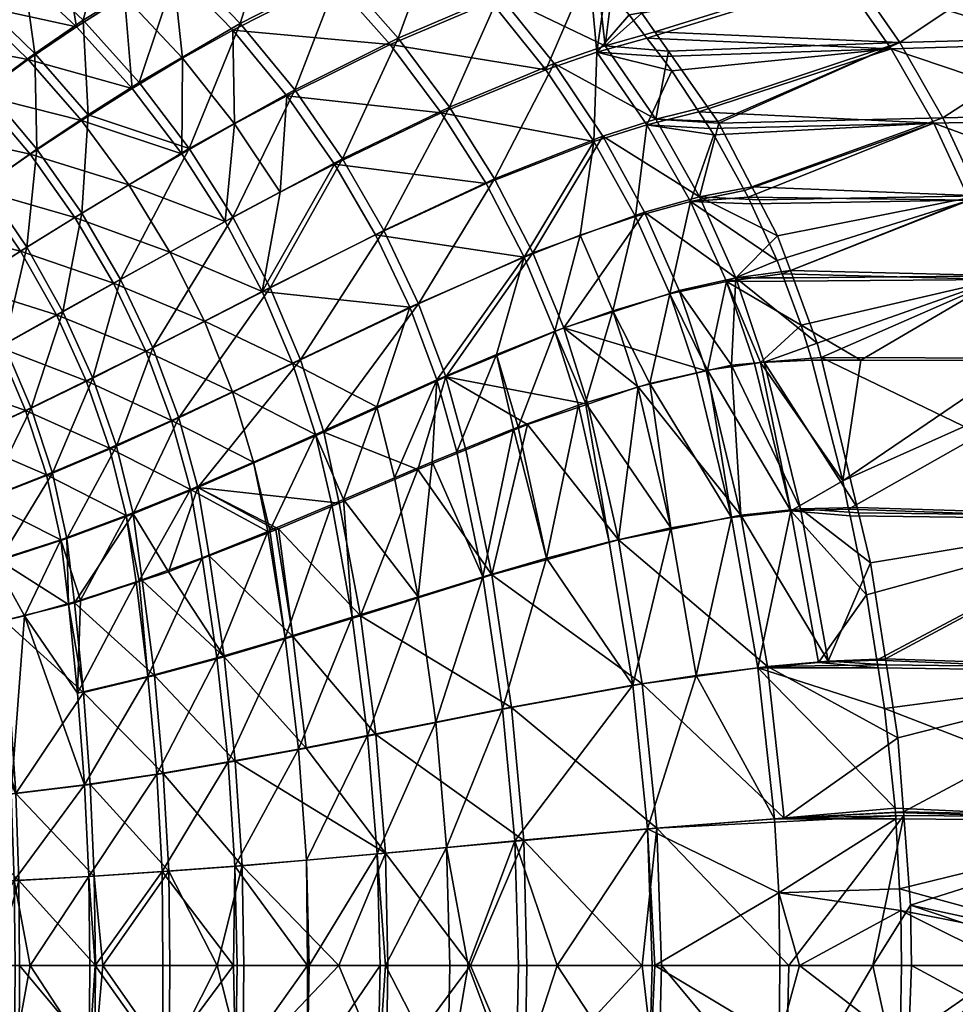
# Model space of a CAD drawing. Extents: x -0.32 to 1.28, y -0.35 to 0.35.
# Tile 179 of 201: x 0.88 to 1.05, y -0.01 to 0.17. Entities that reach past the tile are written whole.
import ezdxf

# ---------------------------------------------------------------- set-up
doc = ezdxf.new("R2010")
doc.units = 0
doc.linetypes.add('SOLIDLINE', pattern=[0])
doc.layers.add('BE3C_Form_2942_SLDPRT__Standard', color=252, linetype='SOLIDLINE')

msp = doc.modelspace()

# ---------------------------------------------------------------- meshes
at = {"layer": 'BE3C_Form_2942_SLDPRT__Standard', "color": 252}
mesh = msp.add_polyface(dxfattribs=at)
corners = [(0.90997, 0.18086, 0.09645), (0.92086, 0.16962, 0.09651), (0.93891, 0.17879, 0.11801), (0.91493, 0.20007, 0.11794), (0.92735, 0.1899, 0.11795), (0.94453, 0.1973, 0.13994), (0.95664, 0.1864, 0.13999), (0.94937, 0.167, 0.11809), (0.93066, 0.15772, 0.09658), (0.95865, 0.15463, 0.11819), (0.91162, 0.1472, 0.07645), (0.92118, 0.1526, 0.08629), (0.91175, 0.1645, 0.08622), (0.9026, 0.15903, 0.0764), (0.90124, 0.17573, 0.08616), (0.9316, 0.20723, 0.13992), (0.90656, 0.19585, 0.10706), (0.8982, 0.19118, 0.09641), (0.89371, 0.2051, 0.10708), (0.89463, 0.15422, 0.06521), (0.90388, 0.16009, 0.07454), (0.91297, 0.14813, 0.07456), (0.95081, 0.16816, 0.11641), (0.94075, 0.14624, 0.09485), (0.93207, 0.15878, 0.09481), (0.94029, 0.1801, 0.11638), (0.92221, 0.17081, 0.09477), (0.92864, 0.19135, 0.11639), (0.91124, 0.18219, 0.09476), (0.91613, 0.20167, 0.11644), (0.89939, 0.19265, 0.09478), (0.95802, 0.1878, 0.13845), (0.94583, 0.19886, 0.13847), (0.93279, 0.20892, 0.13852), (0.89373, 0.17139, 0.07451)]
mesh.append_faces([[corners[k] for k in face] for face in [(0, 1, 2), (3, 4, 5), (5, 4, 6), (2, 1, 7), (7, 1, 8), (7, 8, 9), (10, 11, 12), (10, 12, 13), (13, 12, 14), (15, 3, 5), (16, 17, 0), (18, 16, 3), (3, 16, 0), (3, 0, 4), (4, 0, 2), (4, 2, 6), (17, 14, 0), (0, 14, 12), (0, 12, 1), (1, 12, 11), (1, 11, 8), (19, 20, 21), (22, 23, 24), (22, 24, 25), (25, 24, 26), (25, 26, 27), (27, 26, 28), (27, 28, 29), (29, 28, 30), (31, 25, 32), (32, 25, 27), (32, 27, 33), (33, 27, 29), (24, 21, 26), (26, 21, 20), (26, 20, 28), (28, 20, 34)]])
mesh = msp.add_polyface(dxfattribs=at)
corners = [(0.88377, 0.16426, 0.06708), (0.8733, 0.17439, 0.067), (0.86509, 0.16781, 0.05841), (0.88156, 0.18046, 0.07627), (0.89251, 0.1702, 0.07634), (0.9026, 0.15903, 0.0764), (0.8934, 0.15324, 0.06714), (0.87503, 0.1579, 0.05849), (0.85691, 0.16068, 0.0506), (0.86626, 0.15109, 0.0507), (0.90124, 0.17573, 0.08616), (0.88986, 0.18605, 0.08611), (0.86985, 0.18975, 0.07621), (0.86207, 0.18356, 0.06692), (0.85748, 0.19796, 0.07615), (0.87772, 0.19538, 0.08608), (0.8982, 0.19118, 0.09641), (0.86309, 0.18491, 0.06507), (0.87091, 0.19119, 0.07446), (0.8827, 0.18178, 0.07448), (0.8744, 0.17562, 0.06512), (0.85536, 0.17801, 0.05635), (0.86613, 0.16893, 0.05643), (0.90388, 0.16009, 0.07454), (0.89463, 0.15422, 0.06521), (0.89373, 0.17139, 0.07451), (0.88495, 0.16537, 0.06517), (0.88531, 0.14801, 0.05654), (0.87614, 0.15891, 0.0565), (0.86729, 0.152, 0.0486), (0.91124, 0.18219, 0.09476), (0.89939, 0.19265, 0.09478), (0.88678, 0.2021, 0.09483)]
mesh.append_faces([[corners[k] for k in face] for face in [(0, 1, 2), (3, 1, 4), (4, 1, 0), (4, 0, 5), (6, 5, 0), (6, 0, 7), (7, 0, 2), (7, 2, 8), (9, 7, 8), (5, 10, 4), (4, 10, 11), (4, 11, 3), (3, 11, 12), (3, 12, 1), (1, 12, 13), (1, 13, 2), (14, 12, 15), (15, 12, 11), (15, 11, 16), (16, 11, 10), (17, 18, 19), (17, 19, 20), (21, 17, 20), (21, 20, 22), (23, 24, 25), (25, 24, 26), (25, 26, 19), (24, 27, 26), (26, 27, 28), (19, 26, 20), (20, 26, 28), (20, 28, 22), (22, 28, 29), (30, 25, 31), (31, 25, 19), (31, 19, 32), (32, 19, 18)]])
mesh = msp.add_polyface(dxfattribs=at)
corners = [(1.02119, 0.19134, 0.20527), (0.97443, 0.19187, 0.16147), (0.97729, 0.18902, 0.16148), (0.98632, 0.14943, 0.14027), (0.97757, 0.16242, 0.14017), (0.95865, 0.15463, 0.11819), (0.97395, 0.19229, 0.16146), (0.95664, 0.1864, 0.13999), (0.96508, 0.20001, 0.16141), (0.98385, 0.1825, 0.16152), (0.96767, 0.17475, 0.14007), (0.99593, 0.16817, 0.16159), (0.99272, 0.17238, 0.16157), (0.98686, 0.1656, 0.15101), (0.98846, 0.17724, 0.16154), (0.98546, 0.18066, 0.16153), (0.94937, 0.167, 0.11809), (0.93891, 0.17879, 0.11801), (0.99593, 0.15246, 0.1511), (0.97875, 0.19051, 0.16), (0.96913, 0.17601, 0.13847), (0.97849, 0.19079, 0.16), (0.95802, 0.1878, 0.13845), (0.9752, 0.19362, 0.16), (0.96619, 0.20137, 0.16), (0.98669, 0.18178, 0.16), (0.98978, 0.17839, 0.16), (0.98838, 0.16674, 0.1494), (0.99498, 0.17269, 0.16), (0.99737, 0.16928, 0.16), (0.97909, 0.16353, 0.13852), (0.99751, 0.15345, 0.14944), (0.9879, 0.15038, 0.13859), (0.96016, 0.15566, 0.11648), (0.94075, 0.14624, 0.09485), (0.95081, 0.16816, 0.11641), (0.96831, 0.14265, 0.11654), (0.94029, 0.1801, 0.11638)]
mesh.append_faces([[corners[k] for k in face] for face in [(0, 1, 2), (3, 4, 5), (1, 6, 7), (7, 6, 8), (9, 2, 10), (11, 12, 13), (13, 12, 14), (13, 14, 15), (5, 4, 16), (16, 4, 10), (16, 10, 17), (9, 10, 15), (15, 10, 4), (15, 4, 13), (13, 4, 3), (13, 3, 18), (7, 17, 10), (7, 10, 1), (1, 10, 2), (19, 20, 21), (21, 20, 22), (21, 22, 23), (23, 22, 24), (25, 26, 27), (27, 26, 28), (29, 27, 28), (19, 25, 20), (20, 25, 27), (20, 27, 30), (30, 27, 31), (30, 31, 32), (33, 34, 35), (30, 36, 33), (30, 33, 20), (20, 33, 35), (20, 35, 22), (22, 35, 37)]])
mesh = msp.add_polyface(dxfattribs=at)
corners = [(1.04019, 0.16621, 0.20295), (1.07813, 0.15338, 0.23202), (1.07033, 0.1671, 0.23308), (1.03126, 0.17911, 0.20409), (1.06131, 0.18025, 0.23419), (1.02119, 0.19134, 0.20527), (1.05111, 0.19276, 0.23534), (1.09252, 0.15367, 0.24763), (1.0847, 0.1675, 0.24866), (1.07566, 0.18077, 0.24974), (1.06543, 0.19341, 0.25086), (1.0921, 0.19464, 0.28345), (1.0791, 0.19403, 0.26691), (1.08933, 0.18127, 0.26583), (1.10232, 0.18176, 0.28244), (1.09837, 0.16789, 0.2648), (1.10618, 0.15394, 0.26381), (1.10008, 0.16904, 0.26338), (1.09423, 0.15465, 0.2461), (1.08635, 0.16864, 0.24717), (1.09096, 0.18258, 0.26446), (1.07724, 0.18207, 0.24829), (1.08064, 0.19549, 0.26559), (1.06693, 0.19485, 0.24947), (1.07978, 0.15435, 0.23042), (1.07192, 0.16823, 0.23151), (1.06283, 0.18153, 0.23267), (1.05256, 0.19418, 0.23389), (1.04953, 0.1537, 0.20023), (1.04175, 0.16733, 0.20135), (1.03276, 0.18038, 0.20254), (1.0226, 0.19277, 0.20378), (1.09369, 0.19611, 0.2822), (1.104, 0.18308, 0.28114)]
mesh.append_faces([[corners[k] for k in face] for face in [(0, 1, 2), (0, 2, 3), (3, 2, 4), (3, 4, 5), (5, 4, 6), (2, 7, 8), (2, 8, 4), (4, 8, 9), (4, 9, 6), (6, 9, 10), (11, 12, 13), (11, 13, 14), (14, 13, 15), (8, 16, 15), (8, 15, 9), (9, 15, 13), (9, 13, 10), (10, 13, 12), (17, 18, 19), (17, 19, 20), (20, 19, 21), (20, 21, 22), (22, 21, 23), (18, 24, 19), (19, 24, 25), (19, 25, 21), (21, 25, 26), (21, 26, 23), (23, 26, 27), (24, 28, 25), (25, 28, 29), (25, 29, 26), (26, 29, 30), (26, 30, 27), (27, 30, 31), (22, 32, 33), (22, 33, 20)]])
mesh = msp.add_polyface(dxfattribs=at)
corners = [(1.04792, 0.15274, 0.20187), (1.00731, 0.15174, 0.16165), (1.00805, 0.15061, 0.16165), (1.01361, 0.14051, 0.16168), (1.00531, 0.1548, 0.16164), (1.04019, 0.16621, 0.20295), (1.00044, 0.16225, 0.16161), (0.98846, 0.17724, 0.16154), (0.99272, 0.17238, 0.16157), (1.03126, 0.17911, 0.20409), (0.99593, 0.16817, 0.16159), (0.9985, 0.1648, 0.1616), (0.98546, 0.18066, 0.16153), (1.02119, 0.19134, 0.20527), (0.98385, 0.1825, 0.16152), (0.97729, 0.18902, 0.16148), (0.98686, 0.1656, 0.15101), (0.99593, 0.15246, 0.1511), (1.00686, 0.15577, 0.16), (0.99751, 0.15345, 0.14944), (0.99982, 0.16579, 0.16), (0.98838, 0.16674, 0.1494), (0.99737, 0.16928, 0.16), (1.00894, 0.15273, 0.16), (1.00546, 0.13936, 0.14948), (1.00877, 0.15305, 0.16), (0.97875, 0.19051, 0.16), (1.0226, 0.19277, 0.20378), (0.98669, 0.18178, 0.16), (1.03276, 0.18038, 0.20254), (0.98978, 0.17839, 0.16), (1.04175, 0.16733, 0.20135), (0.99498, 0.17269, 0.16), (1.04953, 0.1537, 0.20023), (1.01496, 0.1412, 0.16)]
mesh.append_faces([[corners[k] for k in face] for face in [(0, 1, 2), (2, 3, 0), (1, 0, 4), (4, 0, 5), (4, 5, 6), (7, 8, 9), (9, 8, 10), (9, 10, 5), (5, 10, 11), (5, 11, 6), (7, 9, 12), (12, 9, 13), (12, 13, 14), (13, 15, 14), (11, 10, 16), (11, 16, 6), (6, 16, 17), (6, 17, 4), (17, 2, 1), (17, 1, 4), (18, 19, 20), (20, 19, 21), (20, 21, 22), (23, 24, 19), (23, 19, 25), (25, 19, 18), (26, 27, 28), (28, 27, 29), (28, 29, 30), (18, 20, 31), (31, 20, 22), (31, 22, 29), (29, 22, 32), (29, 32, 30), (33, 34, 23), (31, 23, 25), (31, 25, 18)]])
mesh = msp.add_polyface(dxfattribs=at)
corners = [(1.05963, 0.12439, 0.1999), (1.02091, 0.12409, 0.16172), (1.02386, 0.11612, 0.16173), (1.02042, 0.12543, 0.16172), (1.05441, 0.13877, 0.20086), (1.04792, 0.15274, 0.20187), (1.01426, 0.13933, 0.16168), (1.08996, 0.12454, 0.2301), (1.08469, 0.13917, 0.23103), (1.07813, 0.15338, 0.23202), (1.04019, 0.16621, 0.20295), (1.03469, 0.10977, 0.17054), (1.06352, 0.10968, 0.19903), (1.10437, 0.12459, 0.24575), (1.09908, 0.13934, 0.24666), (1.09252, 0.15367, 0.24763), (1.07033, 0.1671, 0.23308), (1.10618, 0.15394, 0.26381), (1.0847, 0.1675, 0.24866), (1.08173, 0.11011, 0.21355), (1.06525, 0.11016, 0.19728), (1.06132, 0.12503, 0.19818), (1.05607, 0.13958, 0.19917), (1.01496, 0.1412, 0.16), (1.04953, 0.1537, 0.20023), (1.00894, 0.15273, 0.16), (1.04175, 0.16733, 0.20135), (1.01962, 0.13228, 0.16), (1.02192, 0.12603, 0.16), (1.02242, 0.12468, 0.16), (1.02751, 0.11026, 0.16), (1.02676, 0.11285, 0.16), (1.10085, 0.14016, 0.24509), (1.0917, 0.12519, 0.22842), (1.08639, 0.13998, 0.22938), (1.09423, 0.15465, 0.2461), (1.07978, 0.15435, 0.23042), (1.09543, 0.11006, 0.22777), (1.09526, 0.11006, 0.22759), (1.08602, 0.1101, 0.21779)]
mesh.append_faces([[corners[k] for k in face] for face in [(0, 1, 2), (1, 0, 3), (3, 0, 4), (5, 6, 4), (0, 7, 4), (4, 7, 8), (4, 8, 5), (5, 8, 9), (5, 9, 10), (2, 11, 0), (0, 12, 7), (7, 13, 8), (8, 13, 14), (8, 14, 9), (9, 14, 15), (9, 15, 16), (15, 17, 18), (19, 20, 21), (22, 23, 24), (24, 25, 26), (27, 22, 28), (28, 22, 21), (28, 21, 29), (20, 30, 21), (21, 30, 31), (21, 31, 29), (32, 33, 34), (32, 34, 35), (35, 34, 36), (33, 37, 38), (33, 38, 39), (39, 19, 33), (33, 19, 21), (33, 21, 34), (34, 21, 22), (34, 22, 36), (36, 22, 24)]])
mesh = msp.add_polyface(dxfattribs=at)
corners = [(0.96863, 0.1108, 0.10743), (0.97925, 0.11501, 0.11841), (0.97366, 0.12847, 0.11837), (0.98632, 0.14943, 0.14027), (0.98383, 0.1324, 0.1294), (0.99388, 0.13579, 0.14038), (0.98974, 0.11871, 0.12947), (0.99429, 0.1049, 0.12952), (0.99644, 0.10555, 0.13174), (0.99593, 0.15246, 0.1511), (0.93928, 0.14532, 0.09665), (0.94671, 0.1325, 0.0967), (0.96676, 0.14177, 0.11829), (0.95293, 0.11935, 0.09671), (0.93166, 0.10923, 0.07638), (0.94695, 0.10131, 0.0862), (0.95786, 0.10619, 0.09665), (0.93066, 0.15772, 0.09658), (0.95865, 0.15463, 0.11819), (0.9848, 0.10204, 0.11972), (0.92617, 0.12219, 0.07646), (0.98089, 0.11561, 0.11663), (0.98519, 0.10182, 0.1167), (0.95945, 0.10672, 0.09479), (0.97526, 0.12921, 0.1166), (0.95449, 0.12001, 0.09486), (0.96831, 0.14265, 0.11654), (0.94822, 0.13329, 0.09487), (0.96016, 0.15566, 0.11648), (0.94075, 0.14624, 0.09485), (1.00177, 0.12242, 0.13872), (0.99551, 0.13659, 0.13866), (0.9879, 0.15038, 0.13859), (0.97909, 0.16353, 0.13852), (0.93737, 0.09674, 0.07427), (0.93313, 0.1098, 0.07444), (0.92761, 0.12288, 0.07453)]
mesh.append_faces([[corners[k] for k in face] for face in [(0, 1, 2), (3, 4, 5), (5, 4, 6), (6, 7, 8), (9, 3, 5), (10, 11, 12), (12, 11, 2), (13, 14, 15), (13, 15, 16), (17, 10, 18), (18, 10, 12), (18, 12, 3), (3, 12, 2), (3, 2, 4), (4, 2, 1), (4, 1, 6), (6, 1, 19), (6, 19, 7), (11, 20, 13), (11, 13, 2), (2, 13, 16), (2, 16, 0), (21, 22, 23), (21, 23, 24), (24, 23, 25), (24, 25, 26), (26, 25, 27), (26, 27, 28), (28, 27, 29), (30, 21, 31), (31, 21, 24), (31, 24, 32), (32, 24, 26), (32, 26, 33), (25, 34, 35), (25, 35, 27), (27, 36, 29)]])
mesh = msp.add_polyface(dxfattribs=at)
corners = [(0.88414, 0.14711, 0.05856), (0.8934, 0.15324, 0.06714), (0.87503, 0.1579, 0.05849), (0.86626, 0.15109, 0.0507), (0.89224, 0.13565, 0.05859), (0.87481, 0.14065, 0.05076), (0.85745, 0.1438, 0.04382), (0.85581, 0.12662, 0.03813), (0.8622, 0.11664, 0.03819), (0.87239, 0.1232, 0.04394), (0.87836, 0.11212, 0.04394), (0.88889, 0.11796, 0.05078), (0.89428, 0.10601, 0.05072), (0.8676, 0.10623, 0.03821), (0.86538, 0.13383, 0.0439), (0.88239, 0.12953, 0.05079), (0.89923, 0.12372, 0.05858), (0.89463, 0.15422, 0.06521), (0.89347, 0.13644, 0.05655), (0.88531, 0.14801, 0.05654), (0.89006, 0.11855, 0.04865), (0.88352, 0.13023, 0.04867), (0.86304, 0.11711, 0.03588), (0.85662, 0.12717, 0.03583), (0.86635, 0.13451, 0.04169), (0.85836, 0.14457, 0.04163), (0.86729, 0.152, 0.0486), (0.86847, 0.10663, 0.0359), (0.8734, 0.12379, 0.04173), (0.87589, 0.14145, 0.04866), (0.87614, 0.15891, 0.0565), (0.89548, 0.10651, 0.04858), (0.88433, 0.10108, 0.04167), (0.8794, 0.11263, 0.04172), (0.85787, 0.16168, 0.04853)]
mesh.append_faces([[corners[k] for k in face] for face in [(0, 1, 2), (0, 2, 3), (4, 0, 5), (5, 0, 3), (5, 3, 6), (7, 8, 9), (9, 8, 10), (9, 10, 11), (11, 10, 12), (8, 13, 10), (6, 14, 5), (5, 14, 15), (5, 15, 4), (4, 15, 16), (14, 7, 9), (14, 9, 15), (15, 9, 11), (15, 11, 16), (17, 18, 19), (18, 20, 21), (18, 21, 19), (22, 23, 24), (24, 25, 26), (27, 22, 28), (28, 22, 24), (28, 24, 29), (29, 24, 26), (29, 26, 30), (31, 32, 20), (20, 32, 33), (20, 33, 21), (30, 19, 29), (29, 19, 21), (29, 21, 28), (28, 21, 33), (28, 33, 27), (34, 26, 25)]])
mesh = msp.add_polyface(dxfattribs=at)
corners = [(0.91162, 0.1472, 0.07645), (0.9026, 0.15903, 0.0764), (0.8934, 0.15324, 0.06714), (0.91948, 0.13489, 0.07648), (0.90198, 0.14154, 0.06718), (0.88414, 0.14711, 0.05856), (0.92617, 0.12219, 0.07646), (0.90942, 0.12937, 0.06719), (0.89224, 0.13565, 0.05859), (0.88889, 0.11796, 0.05078), (0.89428, 0.10601, 0.05072), (0.90508, 0.11142, 0.05852), (0.89923, 0.12372, 0.05858), (0.9157, 0.11683, 0.06714), (0.93166, 0.10923, 0.07638), (0.95293, 0.11935, 0.09671), (0.92943, 0.14022, 0.08634), (0.92118, 0.1526, 0.08629), (0.9208, 0.10403, 0.06703), (0.93066, 0.15772, 0.09658), (0.93928, 0.14532, 0.09665), (0.94671, 0.1325, 0.0967), (0.92761, 0.12288, 0.07453), (0.91109, 0.09931, 0.05632), (0.90638, 0.11198, 0.05646), (0.92088, 0.1357, 0.07457), (0.9005, 0.1244, 0.05653), (0.91297, 0.14813, 0.07456), (0.89347, 0.13644, 0.05655), (0.89463, 0.15422, 0.06521), (0.89548, 0.10651, 0.04858), (0.89006, 0.11855, 0.04865), (0.94822, 0.13329, 0.09487), (0.93313, 0.1098, 0.07444), (0.94075, 0.14624, 0.09485), (0.93207, 0.15878, 0.09481)]
mesh.append_faces([[corners[k] for k in face] for face in [(0, 1, 2), (3, 0, 4), (4, 0, 2), (4, 2, 5), (6, 3, 7), (7, 3, 4), (7, 4, 8), (8, 4, 5), (9, 10, 11), (8, 12, 7), (7, 12, 13), (7, 13, 6), (6, 13, 14), (6, 14, 15), (6, 16, 3), (3, 16, 17), (3, 17, 0), (12, 9, 11), (12, 11, 13), (13, 11, 18), (19, 17, 16), (19, 16, 20), (20, 16, 6), (20, 6, 21), (22, 23, 24), (22, 24, 25), (25, 24, 26), (25, 26, 27), (27, 26, 28), (27, 28, 29), (24, 30, 26), (26, 30, 31), (26, 31, 28), (32, 33, 22), (34, 22, 25), (34, 25, 35), (35, 25, 27)]])
mesh = msp.add_polyface(dxfattribs=at)
corners = [(1.02042, 0.12543, 0.16172), (1.05441, 0.13877, 0.20086), (1.01954, 0.12781, 0.16171), (1.04792, 0.15274, 0.20187), (1.01361, 0.14051, 0.16168), (1.01426, 0.13933, 0.16168), (1.01481, 0.13814, 0.16169), (1.00382, 0.13853, 0.15119), (1.00805, 0.15061, 0.16165), (0.99593, 0.15246, 0.1511), (1.02091, 0.12409, 0.16172), (1.01035, 0.12406, 0.15126), (1.02386, 0.11612, 0.16173), (1.01649, 0.10932, 0.15242), (0.99388, 0.13579, 0.14038), (0.98974, 0.11871, 0.12947), (1.0001, 0.12177, 0.14046), (0.99644, 0.10555, 0.13174), (1.00693, 0.10794, 0.14261), (1.01496, 0.1412, 0.16), (1.00546, 0.13936, 0.14948), (1.00894, 0.15273, 0.16), (1.0162, 0.13882, 0.16), (1.01962, 0.13228, 0.16), (1.01203, 0.12472, 0.14953), (1.02192, 0.12603, 0.16), (1.02242, 0.12468, 0.16), (1.02676, 0.11285, 0.16), (1.01718, 0.10938, 0.14955), (0.9879, 0.15038, 0.13859), (0.99751, 0.15345, 0.14944), (0.99551, 0.13659, 0.13866), (1.00177, 0.12242, 0.13872), (1.01124, 0.10887, 0.14354), (1.00666, 0.10781, 0.13879), (0.98089, 0.11561, 0.11663), (1.05607, 0.13958, 0.19917)]
mesh.append_faces([[corners[k] for k in face] for face in [(0, 1, 2), (3, 4, 5), (1, 5, 6), (1, 6, 2), (5, 4, 7), (7, 4, 8), (7, 8, 9), (10, 0, 11), (11, 0, 2), (11, 2, 7), (7, 2, 6), (7, 6, 5), (10, 11, 12), (12, 11, 13), (14, 15, 16), (15, 17, 16), (9, 14, 7), (7, 14, 16), (7, 16, 11), (11, 16, 18), (19, 20, 21), (19, 22, 20), (20, 22, 23), (20, 23, 24), (23, 25, 24), (24, 25, 26), (24, 26, 27), (28, 24, 27), (29, 30, 20), (29, 20, 31), (31, 20, 24), (31, 24, 32), (32, 24, 33), (32, 34, 35), (23, 22, 36), (36, 22, 19)]])
mesh = msp.add_polyface(dxfattribs=at)
corners = [(1.02386, 0.11612, 0.16173), (1.02579, 0.10978, 0.16174), (1.03469, 0.10977, 0.17054), (1.01035, 0.12406, 0.15126), (1.01541, 0.10916, 0.15132), (1.01649, 0.10932, 0.15242), (1.0001, 0.12177, 0.14046), (0.99644, 0.10555, 0.13174), (1.00492, 0.10748, 0.14053), (1.00693, 0.10794, 0.14261), (1.01123, 0.08126, 0.1403), (0.99429, 0.1049, 0.12952), (1.00026, 0.07936, 0.12921), (1.02701, 0.05496, 0.15105), (1.03574, 0.06722, 0.16176), (1.022, 0.08243, 0.15119), (1.03274, 0.08155, 0.16176), (1.03249, 0.08274, 0.16176), (1.03141, 0.08792, 0.16175), (1.00482, 0.05261, 0.12888), (0.9891, 0.07685, 0.11807), (0.99336, 0.05085, 0.1177), (1.01604, 0.054, 0.14005), (1.01124, 0.10887, 0.14354), (1.01203, 0.12472, 0.14953), (1.01718, 0.10938, 0.14955), (1.02676, 0.11285, 0.16), (1.02751, 0.11026, 0.16), (1.00666, 0.10781, 0.13879), (0.99433, 0.10495, 0.12602), (0.98089, 0.11561, 0.11663), (1.00177, 0.12242, 0.13872), (1.02374, 0.08282, 0.14944), (1.03643, 0.07303, 0.16), (1.02876, 0.05522, 0.14929), (1.01296, 0.08164, 0.13853), (1.03403, 0.08307, 0.16), (1.01778, 0.05426, 0.13828), (0.99079, 0.07721, 0.11626)]
mesh.append_faces([[corners[k] for k in face] for face in [(0, 1, 2), (3, 4, 5), (0, 5, 1), (6, 7, 8), (6, 8, 9), (3, 9, 4), (9, 8, 10), (7, 11, 12), (13, 14, 15), (15, 16, 17), (15, 17, 18), (18, 1, 5), (8, 7, 10), (10, 7, 12), (10, 12, 19), (18, 5, 15), (15, 5, 4), (15, 4, 9), (20, 21, 12), (9, 10, 15), (15, 10, 22), (15, 22, 13), (23, 24, 25), (25, 26, 27), (28, 29, 30), (23, 28, 31), (32, 33, 34), (32, 34, 35), (27, 36, 25), (25, 36, 32), (25, 32, 23), (23, 32, 35), (23, 35, 28), (28, 35, 29), (34, 37, 35), (35, 37, 38), (35, 38, 29)]])
mesh = msp.add_polyface(dxfattribs=at)
corners = [(1.09366, 0.10958, 0.22914), (1.09383, 0.10958, 0.22932), (1.08996, 0.12454, 0.2301), (1.08821, 0.10961, 0.22342), (1.05963, 0.12439, 0.1999), (1.03469, 0.10977, 0.17054), (1.06352, 0.10968, 0.19903), (1.07999, 0.10963, 0.2153), (1.10278, 0.10954, 0.23871), (1.08554, 0.08086, 0.2138), (1.03274, 0.08155, 0.16176), (1.03574, 0.06722, 0.16176), (1.02579, 0.10978, 0.16174), (1.03141, 0.08792, 0.16175), (1.03249, 0.08274, 0.16176), (1.11242, 0.08044, 0.24183), (1.09929, 0.08065, 0.22757), (1.0376, 0.05538, 0.16176), (1.08943, 0.05327, 0.21267), (1.022, 0.08243, 0.15119), (1.02374, 0.08282, 0.14944), (1.03403, 0.08307, 0.16), (1.03427, 0.08207, 0.16), (1.03643, 0.07303, 0.16), (1.02751, 0.11026, 0.16), (1.08725, 0.0814, 0.21205), (1.06525, 0.11016, 0.19728), (1.03917, 0.05562, 0.16), (1.08173, 0.11011, 0.21355), (1.08602, 0.1101, 0.21779), (1.10105, 0.0812, 0.22587), (1.09526, 0.11006, 0.22759), (1.09543, 0.11006, 0.22777), (1.09115, 0.05386, 0.21091), (1.10494, 0.05366, 0.22475)]
mesh.append_faces([[corners[k] for k in face] for face in [(0, 1, 2), (0, 2, 3), (4, 5, 6), (2, 6, 7), (2, 7, 3), (1, 8, 2), (9, 10, 11), (5, 12, 13), (10, 9, 14), (14, 9, 7), (14, 7, 13), (13, 7, 6), (13, 6, 5), (15, 1, 16), (16, 1, 0), (16, 0, 9), (9, 0, 3), (9, 3, 7), (11, 17, 9), (9, 17, 18), (9, 18, 16), (11, 10, 19), (20, 21, 22), (22, 23, 20), (21, 24, 25), (25, 24, 26), (27, 23, 25), (25, 23, 22), (25, 22, 21), (26, 28, 25), (25, 28, 29), (25, 29, 30), (30, 29, 31), (30, 31, 32), (33, 27, 25), (33, 25, 34), (34, 25, 30)]])
mesh = msp.add_polyface(dxfattribs=at)
corners = [(0.90508, 0.11142, 0.05852), (0.89428, 0.10601, 0.05072), (0.90976, 0.09885, 0.05839), (0.9208, 0.10403, 0.06703), (0.92462, 0.09125, 0.06684), (0.93587, 0.09629, 0.07622), (0.88327, 0.10067, 0.0439), (0.89853, 0.0938, 0.05061), (0.91319, 0.08632, 0.05819), (0.88707, 0.08895, 0.04381), (0.90155, 0.0816, 0.05042), (0.90391, 0.06978, 0.0505), (0.88969, 0.07722, 0.04366), (0.9153, 0.07396, 0.05785), (0.92719, 0.07871, 0.06657), (0.92757, 0.07887, 0.06685), (0.93879, 0.08359, 0.07601), (0.9157, 0.11683, 0.06714), (0.93166, 0.10923, 0.07638), (0.94695, 0.10131, 0.0862), (0.92863, 0.079, 0.06456), (0.91655, 0.07428, 0.05603), (0.91453, 0.08666, 0.05611), (0.93737, 0.09674, 0.07427), (0.93313, 0.1098, 0.07444), (0.91109, 0.09931, 0.05632), (0.92761, 0.12288, 0.07453), (0.90917, 0.0714, 0.05082), (0.90278, 0.08188, 0.04826), (0.89975, 0.09419, 0.04846), (0.90638, 0.11198, 0.05646), (0.89548, 0.10651, 0.04858), (0.94013, 0.08387, 0.07428), (0.92911, 0.07919, 0.0649), (0.89077, 0.07744, 0.04142), (0.88815, 0.08927, 0.04157)]
mesh.append_faces([[corners[k] for k in face] for face in [(0, 1, 2), (0, 2, 3), (3, 2, 4), (3, 4, 5), (1, 6, 7), (1, 7, 2), (2, 7, 8), (2, 8, 4), (7, 9, 10), (7, 10, 8), (8, 10, 11), (9, 12, 10), (11, 13, 8), (8, 13, 14), (8, 14, 4), (4, 14, 15), (4, 15, 5), (5, 15, 16), (17, 3, 18), (18, 3, 5), (18, 5, 19), (20, 21, 22), (23, 22, 24), (24, 22, 25), (24, 25, 26), (21, 27, 22), (22, 27, 28), (22, 28, 25), (25, 28, 29), (25, 29, 30), (30, 29, 31), (23, 32, 22), (22, 32, 33), (22, 33, 20), (28, 34, 29), (29, 34, 35), (29, 35, 31)]])
mesh = msp.add_polyface(dxfattribs=at)
corners = [(0.97173, 0.09731, 0.10649), (0.9726, 0.09762, 0.10737), (0.96863, 0.1108, 0.10743), (0.95699, 0.09133, 0.09221), (0.96149, 0.09315, 0.09657), (0.95786, 0.10619, 0.09665), (0.94695, 0.10131, 0.0862), (0.95019, 0.08843, 0.0861), (0.97925, 0.11501, 0.11841), (0.98352, 0.10158, 0.11842), (0.9848, 0.10204, 0.11972), (0.93587, 0.09629, 0.07622), (0.93879, 0.08359, 0.07601), (0.94095, 0.0845, 0.07777), (0.9891, 0.07685, 0.11807), (0.97774, 0.07386, 0.107), (0.96619, 0.0705, 0.09616), (1.00026, 0.07936, 0.12921), (0.99429, 0.1049, 0.12952), (0.95443, 0.06689, 0.08567), (0.94248, 0.06316, 0.07567), (0.95441, 0.08994, 0.08644), (0.94013, 0.08387, 0.07428), (0.93737, 0.09674, 0.07427), (0.9743, 0.09809, 0.10558), (0.96307, 0.09349, 0.09477), (0.95945, 0.10672, 0.09479), (0.98519, 0.10182, 0.1167), (0.99433, 0.10495, 0.12602), (0.98089, 0.11561, 0.11663), (0.95449, 0.12001, 0.09486), (0.99079, 0.07721, 0.11626), (0.96781, 0.07082, 0.09428), (0.94399, 0.06343, 0.0737)]
mesh.append_faces([[corners[k] for k in face] for face in [(0, 1, 2), (3, 4, 5), (5, 6, 7), (5, 7, 3), (2, 1, 8), (8, 1, 9), (8, 9, 10), (11, 12, 13), (6, 11, 13), (6, 13, 7), (2, 5, 4), (2, 4, 0), (10, 9, 14), (14, 9, 15), (9, 1, 15), (15, 1, 0), (15, 0, 16), (16, 0, 4), (16, 4, 3), (14, 17, 10), (10, 17, 18), (3, 7, 19), (19, 7, 13), (20, 13, 12), (21, 22, 23), (24, 25, 26), (24, 26, 27), (28, 27, 29), (25, 21, 26), (26, 21, 23), (26, 23, 30), (27, 31, 24), (24, 31, 32), (28, 31, 27), (33, 22, 21), (32, 21, 25), (32, 25, 24)]])
mesh = msp.add_polyface(dxfattribs=at)
corners = [(0.87836, 0.11212, 0.04394), (0.8676, 0.10623, 0.03821), (0.88327, 0.10067, 0.0439), (0.89428, 0.10601, 0.05072), (0.85179, 0.10986, 0.03374), (0.84113, 0.10287, 0.03081), (0.85658, 0.10031, 0.03379), (0.872, 0.09545, 0.0382), (0.88707, 0.08895, 0.04381), (0.89853, 0.0938, 0.05061), (0.84526, 0.09441, 0.03088), (0.84857, 0.08561, 0.03093), (0.86044, 0.09041, 0.03382), (0.86334, 0.08022, 0.03382), (0.87535, 0.0844, 0.03815), (0.87758, 0.0733, 0.03807), (0.88969, 0.07722, 0.04366), (0.85101, 0.07652, 0.03096), (0.89077, 0.07744, 0.04142), (0.87848, 0.07346, 0.03574), (0.88815, 0.08927, 0.04157), (0.87625, 0.08464, 0.03583), (0.88433, 0.10108, 0.04167), (0.87289, 0.09577, 0.03589), (0.8794, 0.11263, 0.04172), (0.84895, 0.08572, 0.02846), (0.84564, 0.09456, 0.02841), (0.85722, 0.10059, 0.0314), (0.85241, 0.11019, 0.03134), (0.85139, 0.0766, 0.02849), (0.8611, 0.09063, 0.03142), (0.86847, 0.10663, 0.0359), (0.86304, 0.11711, 0.03588), (0.86586, 0.07006, 0.03137), (0.864, 0.08038, 0.03141), (0.89548, 0.10651, 0.04858)]
mesh.append_faces([[corners[k] for k in face] for face in [(0, 1, 2), (0, 2, 3), (4, 5, 6), (4, 6, 1), (1, 6, 7), (1, 7, 2), (2, 7, 8), (2, 8, 9), (10, 11, 12), (12, 11, 13), (12, 13, 14), (14, 13, 15), (14, 15, 16), (11, 17, 13), (6, 10, 12), (6, 12, 7), (7, 12, 14), (7, 14, 8), (8, 14, 16), (18, 19, 20), (20, 19, 21), (20, 21, 22), (22, 21, 23), (22, 23, 24), (25, 26, 27), (27, 26, 28), (29, 25, 30), (30, 25, 27), (30, 27, 31), (31, 27, 32), (21, 33, 34), (21, 34, 23), (35, 20, 22), (31, 24, 23), (31, 23, 30), (30, 23, 34), (30, 34, 29)]])
mesh = msp.add_polyface(dxfattribs=at)
corners = [(0.95443, 0.06689, 0.08567), (0.96619, 0.0705, 0.09616), (0.95699, 0.09133, 0.09221), (0.93033, 0.05942, 0.06631), (0.93274, 0.03927, 0.06603), (0.94248, 0.06316, 0.07567), (0.94529, 0.04171, 0.07535), (0.95763, 0.04416, 0.08531), (0.96976, 0.04655, 0.09578), (0.97774, 0.07386, 0.107), (0.99336, 0.05085, 0.1177), (0.9891, 0.07685, 0.11807), (0.94095, 0.0845, 0.07777), (0.93879, 0.08359, 0.07601), (0.92757, 0.07887, 0.06685), (0.93424, 0.01914, 0.0659), (0.94703, 0.02028, 0.0752), (0.95962, 0.02144, 0.08514), (0.97199, 0.0226, 0.09559), (0.99602, 0.02479, 0.11752), (0.94399, 0.06343, 0.0737), (0.93176, 0.05966, 0.06427), (0.92911, 0.07919, 0.0649), (0.92863, 0.079, 0.06456), (0.93416, 0.03943, 0.06398), (0.94679, 0.04189, 0.07336), (0.97139, 0.04677, 0.09389), (0.96781, 0.07082, 0.09428), (0.99507, 0.0511, 0.11588), (0.99079, 0.07721, 0.11626), (0.94013, 0.08387, 0.07428), (0.95441, 0.08994, 0.08644), (0.92131, 0.03705, 0.05537), (0.94854, 0.02037, 0.07321), (0.97362, 0.02271, 0.09371), (0.99774, 0.02492, 0.1157)]
mesh.append_faces([[corners[k] for k in face] for face in [(0, 1, 2), (3, 4, 5), (5, 4, 6), (5, 6, 0), (0, 6, 7), (0, 7, 1), (1, 7, 8), (1, 8, 9), (9, 8, 10), (9, 10, 11), (0, 12, 5), (5, 13, 3), (3, 13, 14), (4, 15, 6), (6, 15, 16), (6, 16, 7), (7, 16, 17), (7, 17, 8), (8, 17, 18), (8, 18, 10), (10, 18, 19), (20, 21, 22), (21, 23, 22), (24, 21, 25), (25, 21, 20), (25, 20, 26), (26, 20, 27), (26, 27, 28), (28, 27, 29), (22, 30, 20), (20, 31, 27), (32, 24, 33), (33, 24, 25), (33, 25, 34), (34, 25, 26), (34, 26, 35), (35, 26, 28)]])
mesh = msp.add_polyface(dxfattribs=at)
corners = [(0.86519, 0.06996, 0.03378), (0.86419, 0.05946, 0.03324), (0.86597, 0.05978, 0.03377), (0.86334, 0.08022, 0.03382), (0.87758, 0.0733, 0.03807), (0.87347, 0.06115, 0.03603), (0.87862, 0.06236, 0.03802), (0.88312, 0.06342, 0.03976), (0.88969, 0.07722, 0.04366), (0.89107, 0.06567, 0.04351), (0.89323, 0.06628, 0.04453), (0.90155, 0.0816, 0.05042), (0.88068, 0.03113, 0.03779), (0.89396, 0.03277, 0.04324), (0.85367, 0.02906, 0.0309), (0.86725, 0.02987, 0.03364), (0.89272, 0.04939, 0.04335), (0.8911, 0.06545, 0.04067), (0.8794, 0.06255, 0.03588), (0.87848, 0.07346, 0.03574), (0.89215, 0.06579, 0.04126), (0.89077, 0.07744, 0.04142), (0.87272, 0.0609, 0.03314), (0.86586, 0.07006, 0.03137), (0.87625, 0.08464, 0.03583), (0.90278, 0.08188, 0.04826), (0.86656, 0.05994, 0.03155), (0.85704, 0.05846, 0.02908), (0.89377, 0.0495, 0.04109), (0.89499, 0.03285, 0.04096), (0.88153, 0.03118, 0.03544), (0.86787, 0.02989, 0.03122)]
mesh.append_faces([[corners[k] for k in face] for face in [(0, 1, 2), (3, 0, 4), (4, 0, 2), (4, 2, 5), (5, 6, 4), (4, 6, 7), (4, 7, 8), (8, 7, 9), (8, 9, 10), (11, 8, 10), (12, 13, 7), (14, 15, 1), (7, 6, 12), (12, 6, 5), (12, 5, 15), (15, 5, 2), (15, 2, 1), (16, 10, 9), (9, 7, 16), (16, 7, 13), (17, 18, 19), (20, 17, 21), (21, 17, 19), (18, 22, 19), (19, 22, 23), (19, 23, 24), (25, 20, 21), (22, 26, 23), (23, 26, 27), (20, 28, 17), (29, 30, 28), (28, 30, 18), (28, 18, 17), (31, 27, 26), (31, 26, 30), (30, 26, 22), (30, 22, 18)]])
mesh = msp.add_polyface(dxfattribs=at)
corners = [(0.90155, 0.0816, 0.05042), (0.90333, 0.06959, 0.05018), (0.90391, 0.06978, 0.0505), (0.89323, 0.06628, 0.04453), (0.93033, 0.05942, 0.06631), (0.92719, 0.07871, 0.06657), (0.91798, 0.0558, 0.05771), (0.9153, 0.07396, 0.05785), (0.90544, 0.05242, 0.05001), (0.89272, 0.04939, 0.04335), (0.89396, 0.03277, 0.04324), (0.90706, 0.03473, 0.04984), (0.91999, 0.03692, 0.05749), (0.93274, 0.03927, 0.06603), (0.92757, 0.07887, 0.06685), (0.89473, 0.01617, 0.04318), (0.90807, 0.01705, 0.04977), (0.92124, 0.01805, 0.05738), (0.93424, 0.01914, 0.0659), (0.90917, 0.0714, 0.05082), (0.90445, 0.06984, 0.04817), (0.90278, 0.08188, 0.04826), (0.89215, 0.06579, 0.04126), (0.90825, 0.03483, 0.04765), (0.89499, 0.03285, 0.04096), (0.89377, 0.0495, 0.04109), (0.91931, 0.056, 0.0556), (0.93176, 0.05966, 0.06427), (0.93416, 0.03943, 0.06398), (0.91655, 0.07428, 0.05603), (0.92863, 0.079, 0.06456), (0.92131, 0.03705, 0.05537), (0.90665, 0.05257, 0.04783), (0.90925, 0.0171, 0.04756), (0.92255, 0.01812, 0.05525)]
mesh.append_faces([[corners[k] for k in face] for face in [(0, 1, 2), (0, 3, 1), (4, 5, 6), (6, 5, 7), (6, 7, 8), (7, 2, 8), (8, 2, 1), (8, 1, 9), (9, 1, 3), (9, 10, 8), (8, 10, 11), (8, 11, 6), (6, 11, 12), (6, 12, 4), (4, 12, 13), (4, 14, 5), (10, 15, 11), (11, 16, 12), (12, 17, 13), (13, 17, 18), (19, 20, 21), (20, 22, 21), (23, 24, 25), (26, 27, 28), (20, 19, 26), (26, 19, 29), (26, 29, 27), (27, 29, 30), (31, 23, 32), (32, 23, 25), (32, 25, 22), (33, 24, 23), (34, 23, 31), (22, 20, 32), (32, 20, 26), (32, 26, 31), (31, 26, 28)]])
mesh = msp.add_polyface(dxfattribs=at)
corners = [(1.00482, 0.05261, 0.12888), (1.01604, 0.054, 0.14005), (1.01123, 0.08126, 0.1403), (1.02701, 0.05496, 0.15105), (1.0376, 0.05538, 0.16176), (1.03574, 0.06722, 0.16176), (1.00026, 0.07936, 0.12921), (0.99336, 0.05085, 0.1177), (1.04194, 0.00997, 0.16178), (1.04172, 0.0139, 0.16178), (1.01981, 0.01322, 0.13991), (1.04102, 0.0266, 0.16177), (1.03899, 0.04661, 0.16177), (1.03782, 0.05398, 0.16177), (1.04095, 0.02777, 0.16177), (1.01904, 0.02659, 0.13993), (1.04091, 0.02856, 0.16177), (1.02358, 0, 0.1434), (1.02002, 0, 0.13994), (0.99737, 0, 0.11794), (0.99602, 0.02479, 0.11752), (0.99689, 0, 0.1175), (1.03643, 0.07303, 0.16), (1.03917, 0.05562, 0.16), (1.02876, 0.05522, 0.14929), (0.99507, 0.0511, 0.11588), (0.99079, 0.07721, 0.11626), (1.01778, 0.05426, 0.13828), (1.03934, 0.05455, 0.16), (1.04142, 0.04132, 0.16), (1.04241, 0.02789, 0.16), (1.0208, 0.02673, 0.13815), (1.04246, 0.02721, 0.16), (0.99774, 0.02492, 0.1157), (1.03689, 0, 0.15309), (1.02167, 0, 0.13827), (0.99855, 0, 0.11574), (0.99506, 0, 0.11234)]
mesh.append_faces([[corners[k] for k in face] for face in [(0, 1, 2), (3, 4, 5), (0, 6, 7), (8, 9, 10), (10, 9, 11), (12, 13, 1), (11, 14, 15), (15, 14, 16), (3, 1, 13), (3, 13, 4), (17, 8, 10), (17, 10, 18), (18, 10, 19), (11, 15, 10), (10, 15, 20), (10, 20, 19), (20, 21, 19), (7, 20, 0), (0, 20, 15), (0, 15, 1), (1, 15, 16), (1, 16, 12), (22, 23, 24), (25, 26, 27), (24, 28, 27), (29, 30, 31), (31, 30, 32), (31, 32, 33), (32, 34, 35), (32, 35, 33), (35, 36, 33), (33, 36, 37), (33, 25, 31), (31, 25, 27), (31, 27, 29), (29, 27, 28)]])
mesh = msp.add_polyface(dxfattribs=at)
corners = [(1.0376, 0.05538, 0.16176), (1.03782, 0.05398, 0.16177), (1.08943, 0.05327, 0.21267), (1.10612, 0, 0.22552), (1.10551, 0.02607, 0.22577), (1.09594, 0, 0.2151), (1.09177, 0.02618, 0.21197), (1.09254, 0, 0.21173), (1.04172, 0.0139, 0.16178), (1.04194, 0.00997, 0.16178), (1.04209, 0, 0.16178), (1.06197, 0, 0.18146), (1.09247, 0, 0.21167), (1.03899, 0.04661, 0.16177), (1.04091, 0.02856, 0.16177), (1.04095, 0.02777, 0.16177), (1.04102, 0.0266, 0.16177), (1.10318, 0.05307, 0.22646), (1.09929, 0.08065, 0.22757), (1.02358, 0, 0.1434), (1.03917, 0.05562, 0.16), (1.03934, 0.05455, 0.16), (1.02876, 0.05522, 0.14929), (1.04367, 0.01096, 0.16), (1.04385, 0, 0.16), (1.03689, 0, 0.15309), (1.04246, 0.02721, 0.16), (1.0935, 0.0268, 0.2102), (1.04142, 0.04132, 0.16), (1.09115, 0.05386, 0.21091), (1.04241, 0.02789, 0.16), (1.0761, 0, 0.19194), (1.09422, 0, 0.20991), (1.09428, 0, 0.20997), (1.10385, 0, 0.21946), (1.10728, 0.02669, 0.22405), (1.10791, 0, 0.22395), (1.10784, 0, 0.22386), (1.10494, 0.05366, 0.22475)]
mesh.append_faces([[corners[k] for k in face] for face in [(0, 1, 2), (3, 4, 5), (5, 4, 6), (5, 6, 7), (7, 6, 8), (7, 8, 9), (10, 11, 9), (9, 11, 12), (9, 12, 7), (13, 14, 6), (14, 15, 6), (6, 15, 16), (6, 16, 8), (1, 13, 2), (2, 13, 6), (2, 6, 17), (17, 6, 4), (18, 2, 17), (10, 9, 19), (20, 21, 22), (23, 24, 25), (23, 25, 26), (23, 26, 27), (28, 21, 29), (28, 29, 30), (31, 24, 23), (31, 23, 32), (32, 23, 33), (33, 23, 27), (33, 27, 34), (35, 36, 27), (27, 37, 34), (26, 30, 27), (27, 30, 29), (27, 29, 35), (35, 29, 38), (21, 20, 29)]])
mesh = msp.add_polyface(dxfattribs=at)
corners = [(0.92097, 0, 0.05695), (0.92124, 0.01805, 0.05738), (0.90807, 0.01705, 0.04977), (0.92164, 0, 0.05739), (0.93438, 0, 0.06565), (0.93424, 0.01914, 0.0659), (0.93471, 0, 0.06589), (0.89473, 0.01617, 0.04318), (0.89591, 0, 0.04359), (0.90817, 0, 0.04964), (0.90706, 0.03473, 0.04984), (0.91999, 0.03692, 0.05749), (0.90815, -0.01728, 0.04976), (0.92134, -0.01832, 0.05738), (0.93435, -0.01945, 0.0659), (0.89479, -0.01635, 0.04318), (0.89406, -0.03304, 0.04324), (0.9072, -0.03505, 0.04984), (0.91801, 0, 0.05227), (0.92265, -0.01827, 0.05525), (0.90933, -0.01721, 0.04756), (0.92285, 0, 0.05541), (0.94009, 0, 0.06659), (0.89582, -0.01628, 0.0409), (0.89598, 0, 0.04096), (0.89731, 0, 0.04148), (0.90944, 0, 0.04781), (0.9084, -0.03494, 0.04764), (0.90925, 0.0171, 0.04756), (0.92255, 0.01812, 0.05525), (0.89575, 0.01621, 0.0409), (0.89499, 0.03285, 0.04096), (0.90825, 0.03483, 0.04765), (0.92131, 0.03705, 0.05537), (0.94854, 0.02037, 0.07321)]
mesh.append_faces([[corners[k] for k in face] for face in [(0, 1, 2), (0, 3, 1), (1, 3, 4), (1, 4, 5), (5, 4, 6), (7, 8, 2), (2, 8, 9), (2, 9, 0), (10, 7, 2), (11, 2, 1), (12, 13, 0), (14, 4, 13), (13, 4, 3), (13, 3, 0), (0, 9, 12), (12, 9, 8), (12, 8, 15), (15, 16, 12), (12, 17, 13), (18, 19, 20), (18, 21, 19), (19, 21, 22), (23, 24, 25), (23, 25, 20), (20, 25, 26), (20, 26, 18), (27, 23, 20), (28, 29, 18), (29, 22, 21), (29, 21, 18), (18, 26, 28), (28, 26, 25), (28, 25, 30), (30, 31, 28), (28, 32, 29), (29, 33, 34)]])
mesh = msp.add_polyface(dxfattribs=at)
corners = [(0.89473, 0.01617, 0.04318), (0.88123, 0.01544, 0.03776), (0.8841, 0, 0.03872), (0.8676, 0.01487, 0.03362), (0.86769, 0, 0.03373), (0.87267, 0, 0.03495), (0.88139, 0, 0.03783), (0.89497, 0, 0.0432), (0.89591, 0, 0.04359), (0.86725, 0.02987, 0.03364), (0.88068, 0.03113, 0.03779), (0.89396, 0.03277, 0.04324), (0.88128, -0.01557, 0.03776), (0.89479, -0.01635, 0.04318), (0.86763, -0.01497, 0.03362), (0.8673, -0.03005, 0.03364), (0.88076, -0.03135, 0.03779), (0.89582, -0.01628, 0.0409), (0.88212, -0.0155, 0.0354), (0.88217, 0, 0.0356), (0.8777, 0, 0.03387), (0.86824, -0.01489, 0.0312), (0.86824, 0, 0.0315), (0.89598, 0, 0.04096), (0.88161, -0.03121, 0.03544), (0.89511, -0.03291, 0.04096), (0.86821, 0.01488, 0.0312), (0.88207, 0.01546, 0.0354), (0.89575, 0.01621, 0.0409), (0.89731, 0, 0.04148), (0.86787, 0.02989, 0.03122), (0.88153, 0.03118, 0.03544), (0.89499, 0.03285, 0.04096)]
mesh.append_faces([[corners[k] for k in face] for face in [(0, 1, 2), (3, 4, 5), (3, 5, 1), (1, 5, 6), (1, 6, 2), (2, 7, 0), (0, 7, 8), (9, 3, 10), (10, 3, 1), (10, 1, 11), (11, 1, 0), (2, 12, 13), (2, 6, 12), (12, 6, 5), (12, 5, 14), (14, 5, 4), (13, 8, 7), (13, 7, 2), (14, 15, 12), (12, 16, 13), (17, 18, 19), (19, 18, 20), (20, 18, 21), (20, 21, 22), (19, 23, 17), (24, 21, 18), (25, 18, 17), (26, 27, 20), (28, 29, 23), (28, 23, 27), (27, 23, 19), (27, 19, 20), (22, 26, 20), (26, 30, 27), (27, 30, 31), (27, 31, 28), (28, 31, 32)]])
mesh = msp.add_polyface(dxfattribs=at)
corners = [(0.93424, 0.01914, 0.0659), (0.93471, 0, 0.06589), (0.94703, 0.02028, 0.0752), (0.97199, 0.0226, 0.09559), (0.95962, 0.02144, 0.08514), (0.96354, 0, 0.0878), (0.97265, 0, 0.09564), (0.97968, 0, 0.10169), (0.99602, 0.02479, 0.11752), (0.99689, 0, 0.1175), (0.94758, 0, 0.0752), (0.94851, 0, 0.07587), (0.96022, 0, 0.08517), (0.95976, -0.02183, 0.08513), (0.97215, -0.02302, 0.09558), (0.99621, -0.02521, 0.11751), (0.94716, -0.02063, 0.07519), (0.93435, -0.01945, 0.0659), (0.93438, 0, 0.06565), (0.92265, -0.01827, 0.05525), (0.94009, 0, 0.06659), (0.94867, -0.02059, 0.0732), (0.97379, -0.02297, 0.09369), (0.99506, 0, 0.11234), (0.99794, -0.02517, 0.11569), (0.94895, 0, 0.07338), (0.96394, 0, 0.08489), (0.97415, 0, 0.0939), (0.94854, 0.02037, 0.07321), (0.92255, 0.01812, 0.05525), (0.99774, 0.02492, 0.1157), (0.97362, 0.02271, 0.09371)]
mesh.append_faces([[corners[k] for k in face] for face in [(0, 1, 2), (3, 4, 5), (5, 6, 3), (3, 6, 7), (3, 7, 8), (8, 7, 9), (1, 10, 2), (2, 10, 11), (2, 11, 4), (4, 11, 12), (4, 12, 5), (5, 13, 14), (15, 9, 7), (15, 7, 14), (14, 7, 6), (14, 6, 5), (5, 12, 13), (13, 12, 11), (13, 11, 16), (16, 11, 10), (16, 10, 17), (17, 10, 1), (17, 1, 18), (19, 20, 21), (22, 23, 24), (20, 25, 21), (21, 25, 26), (21, 26, 22), (22, 26, 27), (22, 27, 23), (28, 20, 29), (30, 23, 31), (23, 27, 31), (31, 27, 26), (31, 26, 28), (28, 26, 25), (28, 25, 20)]])
mesh = msp.add_polyface(dxfattribs=at)
corners = [(1.04172, -0.01928, 0.16178), (1.04182, -0.01399, 0.16178), (1.01988, -0.01344, 0.13991), (1.03535, -0.0723, 0.16176), (1.03813, -0.05573, 0.16177), (1.02741, -0.05539, 0.15105), (0.99369, -0.05143, 0.11769), (0.98952, -0.07759, 0.11807), (1.00517, -0.05316, 0.12887), (1.00071, -0.08007, 0.12921), (1.01641, -0.05451, 0.14004), (1.01171, -0.08193, 0.1403), (1.01927, -0.02694, 0.13992), (1.04111, -0.02794, 0.16177), (1.04117, -0.0271, 0.16177), (1.01809, -0.04066, 0.13996), (1.02916, -0.04145, 0.151), (1.02358, 0, 0.1434), (1.02002, 0, 0.13994), (0.99737, 0, 0.11794), (0.99621, -0.02521, 0.11751), (0.99689, 0, 0.1175), (1.03833, -0.05452, 0.16177), (1.02921, -0.05532, 0.14928), (1.03892, -0.06228, 0.16), (1.02435, -0.08291, 0.14943), (0.9913, -0.07748, 0.11625), (0.99544, -0.05135, 0.11587), (1.01354, -0.08182, 0.13853), (1.0182, -0.05443, 0.13826), (1.04283, -0.02722, 0.16), (1.02103, -0.0269, 0.13814), (1.03689, 0, 0.15309), (1.04264, -0.03254, 0.16), (1.03989, -0.05455, 0.16), (0.99794, -0.02517, 0.11569), (0.99506, 0, 0.11234), (0.99855, 0, 0.11574), (1.02167, 0, 0.13827)]
mesh.append_faces([[corners[k] for k in face] for face in [(0, 1, 2), (3, 4, 5), (6, 7, 8), (8, 9, 10), (10, 11, 5), (12, 13, 14), (12, 15, 13), (13, 15, 16), (1, 17, 2), (2, 17, 18), (2, 18, 19), (14, 0, 12), (12, 0, 2), (12, 2, 20), (20, 2, 19), (19, 21, 20), (20, 6, 12), (12, 6, 8), (12, 8, 15), (15, 8, 10), (15, 10, 16), (16, 10, 5), (16, 5, 22), (23, 24, 25), (26, 27, 28), (28, 27, 29), (30, 31, 32), (33, 34, 29), (25, 29, 23), (23, 29, 34), (35, 36, 37), (35, 37, 31), (31, 37, 38), (31, 38, 32), (31, 33, 29), (31, 29, 35), (35, 29, 27)]])
mesh = msp.add_polyface(dxfattribs=at)
corners = [(1.04172, -0.01928, 0.16178), (1.04117, -0.0271, 0.16177), (1.09192, -0.02668, 0.21191), (1.03813, -0.05573, 0.16177), (1.03535, -0.0723, 0.16176), (1.08604, -0.08101, 0.21374), (1.04111, -0.02794, 0.16177), (1.04052, -0.0363, 0.16177), (1.08977, -0.0536, 0.21262), (1.03986, -0.04185, 0.16177), (1.03833, -0.05452, 0.16177), (1.09247, 0, 0.21167), (1.06197, 0, 0.18146), (1.04182, -0.01399, 0.16178), (1.04209, 0, 0.16178), (1.09594, 0, 0.2151), (1.09254, 0, 0.21173), (1.10349, -0.05339, 0.22639), (1.10564, -0.02656, 0.22569), (1.02916, -0.04145, 0.151), (1.02358, 0, 0.1434), (1.02741, -0.05539, 0.15105), (1.02921, -0.05532, 0.14928), (1.03975, -0.05563, 0.16), (1.03892, -0.06228, 0.16), (1.04281, -0.0279, 0.16), (1.02103, -0.0269, 0.13814), (1.04283, -0.02722, 0.16), (1.03689, 0, 0.15309), (1.04385, 0, 0.16), (1.03989, -0.05455, 0.16), (1.04264, -0.03254, 0.16), (1.09368, -0.0268, 0.21014), (1.0761, 0, 0.19194), (1.09422, 0, 0.20991), (1.08778, -0.08137, 0.21198), (1.09152, -0.05385, 0.21085)]
mesh.append_faces([[corners[k] for k in face] for face in [(0, 1, 2), (3, 4, 5), (6, 7, 8), (8, 7, 9), (8, 9, 10), (2, 11, 0), (0, 11, 12), (0, 12, 13), (13, 12, 14), (2, 15, 16), (2, 16, 11), (10, 3, 8), (8, 3, 5), (8, 5, 17), (1, 6, 2), (2, 6, 8), (2, 8, 18), (10, 9, 19), (13, 14, 20), (6, 19, 7), (7, 19, 9), (10, 21, 3), (22, 23, 24), (25, 26, 27), (27, 28, 29), (22, 30, 23), (25, 31, 26), (30, 31, 32), (31, 25, 32), (32, 25, 27), (32, 27, 29), (29, 33, 32), (32, 33, 34), (24, 23, 35), (35, 23, 36), (23, 30, 36), (36, 30, 32)]])

doc.saveas('drawing.dxf')
